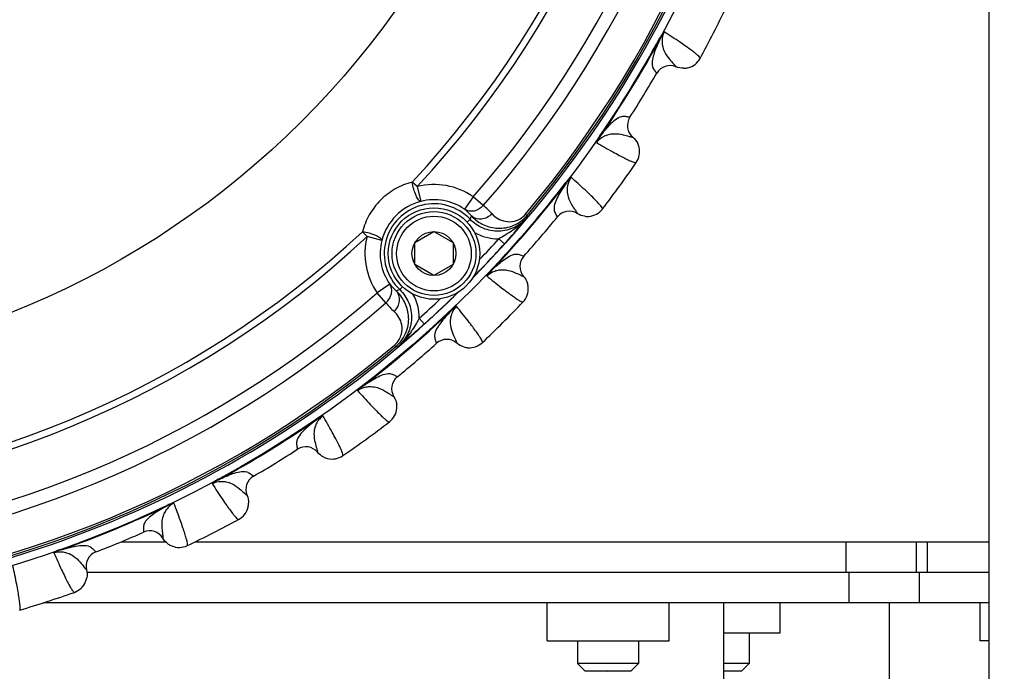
# Model space of a CAD drawing. Header units: millimetres. Extents: x 0 to 420, y 0 to 297.
# Tile 84 of 140: x 153 to 173, y 201 to 214. Entities that reach past the tile are written whole.
import ezdxf

# ---------------------------------------------------------------- set-up
doc = ezdxf.new("R2010")
doc.units = ezdxf.units.MM
doc.header["$LTSCALE"] = 23.1
doc.layers.get('0').update_dxf_attribs({"linetype": 'CONTINUOUS'})
for name, color, linetype in [('02___PRT_ALL_AXES', 7, 'CONTINUOUS'), ('DIM_PILOTEES', 7, 'CONTINUOUS'), ('INTFCLR_586', 7, 'CONTINUOUS')]:
    doc.layers.add(name, color=color, linetype=linetype)
doc.styles.get("Standard").update_dxf_attribs({"font": 'txt', "width": 0.7})
doc.dimstyles.new('DIMSTYLE_1', dxfattribs={"dimtxt": 2.5, "dimasz": 3.5, "dimexe": 2, "dimexo": 0, "dimtad": 1, "dimlfac": 3.333333, "dimdsep": 46, "dimtxsty": 'Standard', "dimblk": '_FILLED', "dimblk1": '_FILLED', "dimblk2": '_FILLED', "dimcen": 0.09, "dimazin": 2, "dimtp": 0.8, "dimtm": 0.8, "dimtfac": 1, "dimtofl": 0, "dimtmove": 0, "dimatfit": 3, "dimldrblk": '_FILLED', "dimfxl": 0, "dimtolj": 1, "dimarcsym": 0})
doc.dimstyles.new('DIMSTYLE_2', dxfattribs={"dimtxt": 2.5, "dimasz": 3.5, "dimexe": 2, "dimexo": 0, "dimtad": 1, "dimlfac": 3.333333, "dimdsep": 46, "dimtxsty": 'Standard', "dimblk": '_FILLED', "dimblk1": '_FILLED', "dimblk2": '_FILLED', "dimcen": 0.09, "dimazin": 2, "dimtp": 0.5, "dimtm": 0.5, "dimtfac": 1, "dimtofl": 0, "dimtmove": 0, "dimatfit": 3, "dimldrblk": '_FILLED', "dimfxl": 0, "dimtolj": 1, "dimarcsym": 0})

# ---------------------------------------------------------------- blocks, each defined once
blk = doc.blocks.new('_FILLED')
at = {"color": 0, "linetype": 'ByBlock'}
blk.add_solid([(0, 0), (-1, 0.1429), (-1, -0.1429)], dxfattribs=at)
blk = doc.blocks.new('*D4')
at = {"layer": 'DIM_PILOTEES', "color": 2, "linetype": 'Continuous'}
for p, q in [((173.031, 223.987), (199.425, 223.987)), ((197.425, 223.987), (197.425, 193.987)), ((197.425, 163.987), (197.425, 193.987)), ((170.136, 163.987), (199.425, 163.987))]:
    blk.add_line(p, q, dxfattribs=at)
at = {"layer": 'DIM_PILOTEES', "color": 2, "linetype": 'Continuous', "xscale": 3.5, "yscale": 3.5, "zscale": 3.5}
for p, rotation in [((197.425, 223.987), 90), ((197.425, 163.987), 270)]:
    blk.add_blockref('_FILLED', p, dxfattribs=dict(at, rotation=rotation))
at = {"layer": 'DIM_PILOTEES', "color": 2, "linetype": 'Continuous', "insert": (194.3, 194.47), "char_height": 2.5, "width": 17.41071, "attachment_point": 2, "rotation": 90, "line_spacing_factor": 0.9}
blk.add_mtext('{\\ftxt;\\W0.0001;\\H0.0001;\\~}{\\ftxt;\\W2.2857142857;\\H2.5; }{\\ftxt;\\W0.0001;\\H0.0001;\\~}{\\ftxt;\\W0.0001;\\H0.0001;\\~}{\\ftxt;\\W2.3571428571;\\H2.5; }{\\ftxt;\\W0.0001;\\H0.0001;\\~}', dxfattribs=at)
blk = doc.blocks.new('*D23')
at = {"layer": 'DIM_PILOTEES', "color": 2, "linetype": 'Continuous'}
for p, q in [((45.89, 195.072), (45.89, 284.202)), ((187.79, 195.072), (187.79, 284.202)), ((45.89, 282.202), (116.84, 282.202)), ((187.79, 282.202), (116.84, 282.202))]:
    blk.add_line(p, q, dxfattribs=at)
at = {"layer": 'DIM_PILOTEES', "color": 2, "linetype": 'Continuous', "xscale": 3.5, "yscale": 3.5, "zscale": 3.5, "rotation": 180}
blk.add_blockref('_FILLED', (45.89, 282.202), dxfattribs=at)
at = {"layer": 'DIM_PILOTEES', "color": 2, "linetype": 'Continuous', "xscale": 3.5, "yscale": 3.5, "zscale": 3.5}
blk.add_blockref('_FILLED', (187.79, 282.202), dxfattribs=at)
at = {"layer": 'DIM_PILOTEES', "color": 2, "linetype": 'Continuous', "insert": (115.829, 285.327), "char_height": 2.5, "width": 8.57143, "attachment_point": 2, "line_spacing_factor": 0.9}
blk.add_mtext('{\\ftxt;\\W0.0001;\\H0.0001;\\~}{\\ftxt;\\W2.2857142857;\\H2.5; }{\\ftxt;\\W0.0001;\\H0.0001;\\~}', dxfattribs=at)

msp = doc.modelspace()

# ---------------------------------------------------------------- linework, layer by layer
at = {"color": 7, "linetype": 'Continuous'}
for p, q in [((172.3404, 199.387), (172.3404, 246.487)), ((165.8694, 213.6533), (165.8596, 213.6586)), ((165.7988, 212.967), (165.7999, 212.9659)), ((165.7988, 212.9669), (165.7999, 212.9659)), ((166.1753, 213.0923), (166.176, 213.0912)), ((166.1754, 213.0922), (166.176, 213.0912)), ((165.2663, 212.0979), (165.2677, 212.0975)), ((165.2663, 212.0979), (165.2677, 212.0975)), ((164.6868, 211.7235), (164.6776, 211.7298)), ((165.3255, 211.7055), (165.3268, 211.7054)), ((165.3256, 211.7055), (165.3268, 211.7054)), ((161.081, 210.731), (160.9846, 210.8207)), ((164.0185, 210.8037), (164.0097, 210.8105)), ((161.081, 210.731), (161.1546, 210.4403)), ((162.1877, 210.5311), (162.0171, 210.2845)), ((162.383, 210.3598), (162.1877, 210.5311)), ((164.233, 210.2018), (164.2335, 210.2006)), ((164.233, 210.2017), (164.2335, 210.2006)), ((162.1254, 210.0881), (162.0667, 210.0324)), ((163.2162, 210.1919), (163.2468, 210.1661)), ((163.8415, 210.1369), (163.8424, 210.1357)), ((163.8415, 210.1369), (163.8424, 210.1357)), ((160.097, 209.7469), (160.0072, 209.8433)), ((161.0389, 209.63), (161.4139, 209.8465)), ((161.4139, 209.8465), (161.7889, 209.63)), ((160.3876, 209.6733), (160.097, 209.7469)), ((161.0389, 209.197), (161.0389, 209.63)), ((161.7889, 209.63), (161.7889, 209.197)), ((162.6901, 209.7047), (162.8015, 209.6043)), ((163.1796, 209.3619), (163.1809, 209.3612)), ((163.1796, 209.3618), (163.1809, 209.3612)), ((161.4139, 208.9805), (161.0389, 209.197)), ((161.7889, 209.197), (161.4139, 208.9805)), ((162.5486, 209.0827), (162.5405, 209.0903)), ((163.1767, 208.965), (163.1779, 208.9647)), ((163.1768, 208.965), (163.1779, 208.9647)), ((160.5434, 208.8108), (160.2969, 208.6402)), ((160.7399, 208.7025), (160.7951, 208.7607)), ((160.4682, 208.4449), (160.2969, 208.6402)), ((161.7447, 208.2788), (161.7371, 208.2869)), ((161.2236, 208.0264), (161.1233, 208.1378)), ((160.6361, 207.6117), (160.6619, 207.5811)), ((161.4656, 207.6478), (161.4662, 207.6465)), ((161.4656, 207.6478), (161.4662, 207.6465)), ((161.8624, 207.6507), (161.8627, 207.6495)), ((161.8624, 207.6506), (161.8627, 207.6495)), ((160.6905, 206.9859), (160.6918, 206.985)), ((160.6905, 206.9859), (160.6918, 206.985)), ((160.0237, 206.8089), (160.0169, 206.8177)), ((160.6256, 206.5944), (160.6268, 206.5939)), ((160.6257, 206.5944), (160.6268, 206.5939)), ((159.1039, 206.1407), (159.0976, 206.1498)), ((158.7295, 205.5611), (158.7299, 205.5597)), ((158.7295, 205.5611), (158.7299, 205.5597)), ((159.1219, 205.5019), (159.122, 205.5006)), ((159.1219, 205.5018), (159.122, 205.5006)), ((157.1741, 204.9581), (157.1688, 204.9678)), ((157.8604, 205.0286), (157.8615, 205.0275)), ((157.8605, 205.0286), (157.8615, 205.0275)), ((157.7351, 204.6521), (157.7362, 204.6514)), ((157.7352, 204.652), (157.7362, 204.6514)), ((156.1612, 204.4419), (156.1564, 204.452)), ((155.7007, 203.9281), (155.7009, 203.9266)), ((155.7007, 203.9281), (155.7009, 203.9266)), ((156.079, 203.8082), (156.0789, 203.807)), ((156.079, 203.8081), (156.0789, 203.807)), ((155.258, 203.737), (156.1339, 203.737)), ((156.7156, 203.737), (172.3404, 203.737)), ((169.5238, 203.137), (169.5238, 203.737)), ((170.9083, 203.137), (170.9083, 203.737)), ((171.1218, 203.137), (171.1218, 203.737)), ((154.0701, 203.5758), (154.0664, 203.5863)), ((154.759, 203.5381), (154.7599, 203.5369)), ((154.759, 203.5381), (154.7599, 203.5369)), ((154.5763, 203.1858), (154.5773, 203.1849)), ((154.5764, 203.1857), (154.5773, 203.1849)), ((169.5774, 203.137), (169.5774, 202.537)), ((170.9608, 203.137), (170.9608, 202.537)), ((172.3404, 202.537), (153.7312, 202.537)), ((167.6163, 201.937), (167.6163, 201.337)), ((164.2404, 201.787), (164.2404, 201.337)), ((165.4404, 201.787), (165.4404, 201.337)), ((165.4404, 201.337), (164.2404, 201.337)), ((164.3904, 201.187), (164.2404, 201.337)), ((165.2904, 201.187), (165.4404, 201.337)), ((167.6163, 201.337), (167.1093, 201.337)), ((167.4663, 201.187), (167.6163, 201.337)), ((165.2904, 201.187), (164.3904, 201.187)), ((167.4663, 201.187), (167.1093, 201.187))]:
    msp.add_line(p, q, dxfattribs=at)
at = {"color": 3, "linetype": 'Continuous'}
for p, q in [((154.5855, 203.137), (172.3404, 203.137)), ((168.2163, 202.537), (168.2163, 201.937)), ((168.2163, 201.937), (167.1093, 201.937))]:
    msp.add_line(p, q, dxfattribs=at)
at = {"color": 7, "linetype": 'Continuous'}
for centre, radius in [((146.8404, 223.987), 21.6412), ((146.8404, 223.987), 16.9279), ((161.4139, 209.4135), 0.9), ((161.4139, 209.4135), 0.825), ((161.4139, 209.4135), 0.735), ((161.4139, 209.4135), 0.433)]:
    msp.add_circle(centre, radius, dxfattribs=at)
for centre, radius, start, end in [((146.8404, 223.987), 21.4888, 315.58316, 359.42817), ((146.8404, 223.987), 19.3238, 317.0507, 357.95139), ((146.8404, 223.987), 19.4555, 317.0507, 357.95139), ((146.8404, 223.987), 20.4108, 318.7569, 356.24518), ((146.8404, 223.987), 20.6706, 318.7569, 356.24518), ((146.8404, 223.987), 21.4119, 319.88886, 355.11322), ((146.8404, 223.987), 21.452, 319.88886, 355.11322), ((146.8404, 223.987), 22.53, 331.56213, 334.43786), ((146.8404, 223.987), 21.6426, 325.50424, 331.4958), ((146.8404, 223.987), 21.6537, 325.50424, 331.4958), ((166.0591, 212.8151), 0.2999, 67.04846, 149.81537), ((166.3221, 213.4366), 0.375, 283.67798, 331.56321), ((146.8404, 223.987), 21.93, 327.16941, 329.83059), ((166.3219, 213.4378), 0.3761, 271.53457, 283.65669), ((165.5198, 211.9349), 0.2999, 147.18461, 229.95163), ((165.0843, 211.4181), 0.3761, 13.6698, 25.69195), ((165.0853, 211.4185), 0.375, 325.436, 13.64906), ((146.8404, 223.987), 22.53, 322.56213, 325.43786), ((146.8404, 223.987), 21.6426, 316.50423, 322.49578), ((146.8404, 223.987), 21.6537, 316.50422, 322.49579), ((161.4144, 209.4135), 1.359, 55.32038, 104.20229), ((161.432, 209.3959), 1.0806, 104.87656, 165.12552), ((161.4144, 209.4135), 0.9801, 43.49528, 226.5068), ((161.4144, 209.4135), 1.0592, 55.32038, 104.20229), ((161.3491, 209.4634), 1.0585, 40.86814, 50.8718), ((161.5542, 209.3032), 1.3429, 41.76615, 51.8867), ((164.0748, 209.9462), 0.2999, 58.04846, 140.81545), ((164.4318, 210.5189), 0.375, 274.68899, 322.56316), ((159.7107, 210.9857), 2.5761, 339.60849, 341.21214), ((150.5411, 220.4573), 16.3756, 320.07355, 320.85775), ((146.8404, 223.987), 21.93, 318.16941, 320.83059), ((156.9402, 210.8491), 6.3435, 353.40295, 353.81895), ((164.4318, 210.5201), 0.3761, 262.53661, 274.66757), ((146.8404, 223.987), 19.3238, 272.0507, 312.95139), ((162.6691, 210.6036), 0.8991, 239.37586, 271.33904), ((153.7002, 217.7982), 12.2463, 318.00406, 320.12832), ((146.8404, 223.987), 19.4555, 272.0507, 312.95139), ((161.4144, 209.4135), 1.359, 165.79979, 214.6817), ((161.4144, 209.4135), 1.0592, 165.79979, 214.6817), ((146.8404, 223.987), 21.3353, 316.45881, 317.97776), ((146.8404, 223.987), 21.4852, 315.57919, 317.97808), ((163.4044, 209.1612), 0.2999, 138.1846, 220.95164), ((163.3542, 208.2944), 1.1271, 135.62369, 143.06414), ((161.3645, 209.4788), 1.0585, 219.13028, 229.13394), ((159.8422, 211.1171), 2.5761, 288.78994, 290.39359), ((162.8945, 208.7191), 0.375, 316.43596, 4.64853), ((162.8935, 208.7189), 0.3761, 4.66927, 16.69159), ((146.8404, 223.987), 21.4888, 270.57199, 314.41722), ((146.8404, 223.987), 20.4108, 273.7569, 311.24518), ((160.2243, 208.1588), 0.8992, 358.66328, 30.57095), ((146.8404, 223.987), 21.3353, 312.02432, 313.54317), ((146.8404, 223.987), 21.4852, 312.02426, 314.4094), ((146.8404, 223.987), 22.53, 313.56213, 316.43786), ((146.8404, 223.987), 20.6706, 273.7569, 311.24518), ((146.8404, 223.987), 21.6426, 307.50424, 313.49578), ((146.8404, 223.987), 21.6537, 307.50424, 313.49579), ((161.5247, 209.2738), 1.3429, 218.11538, 228.23593), ((152.6919, 217.5166), 12.7614, 309.91665, 311.9556), ((149.7551, 221.0316), 17.3418, 309.16618, 309.90668), ((161.6662, 207.423), 0.2999, 49.04848, 131.81542), ((146.8404, 223.987), 21.4119, 274.88886, 310.11322), ((146.8404, 223.987), 21.452, 274.88886, 310.11322), ((159.9787, 213.8878), 6.3436, 276.18313, 276.59913), ((146.8404, 223.987), 21.93, 309.16941, 311.83059), ((162.1086, 207.9339), 0.3761, 253.18814, 265.21069), ((162.1083, 207.9329), 0.375, 265.23161, 313.56326), ((160.8812, 206.7526), 0.2999, 129.18461, 211.95162), ((160.3085, 206.3956), 0.375, 307.436, 355.64906), ((160.3074, 206.3956), 0.3761, 355.6698, 7.69195), ((146.8404, 223.987), 21.6426, 298.50423, 304.49579), ((146.8404, 223.987), 21.6537, 298.50423, 304.4958), ((146.8404, 223.987), 22.53, 304.56213, 307.43786), ((146.8404, 223.987), 21.93, 300.16941, 302.83059), ((158.8925, 205.3076), 0.2999, 40.04846, 122.81538), ((159.4093, 205.7431), 0.3761, 243.9292, 255.85977), ((159.4089, 205.7421), 0.375, 255.88021, 304.56327), ((158.0123, 204.7683), 0.2999, 120.1846, 202.95163), ((146.8404, 223.987), 21.6426, 289.5042, 295.4958), ((146.8404, 223.987), 21.6537, 289.5042, 295.4958), ((157.3908, 204.5053), 0.375, 298.436, 346.64906), ((157.3897, 204.5055), 0.3761, 346.6698, 358.69195), ((146.8404, 223.987), 22.53, 295.56213, 298.43786), ((146.8404, 223.987), 21.93, 291.16941, 293.83059), ((155.822, 203.6523), 0.2999, 31.04847, 113.81536), ((156.4006, 204.0015), 0.3761, 235.21947, 247.16366), ((156.4001, 204.0006), 0.375, 247.18416, 295.56325), ((154.8683, 203.2572), 0.2999, 111.18462, 193.95162), ((154.2122, 203.0951), 0.3761, 337.6698, 349.69195), ((154.2133, 203.0948), 0.375, 289.436, 337.64906), ((146.8404, 223.987), 22.53, 286.56213, 289.43786)]:
    msp.add_arc(centre, radius, start, end, dxfattribs=at)
for points, knots in [([(165.9454, 213.7782), (165.9419, 213.7766), (165.9349, 213.7704), (165.9203, 213.7547), (165.9017, 213.7292), (165.8801, 213.6953), (165.8663, 213.671), (165.8596, 213.6586)], [0, 0, 0, 0, 0.0792341, 0.1846885, 0.4362345, 0.7136636, 1, 1, 1, 1]), ([(165.9454, 213.7783), (165.9323, 213.7576), (165.9043, 213.7176), (165.8806, 213.6749), (165.8694, 213.6533)], [0, 0, 0, 0, 0.5010691, 1, 1, 1, 1]), ([(165.9454, 213.7782), (165.9167, 213.7239), (165.8944, 213.6303), (165.9061, 213.4956), (165.9488, 213.3682), (166.0321, 213.2504), (166.1181, 213.1614), (166.1617, 213.1128), (166.1754, 213.0922)], [0, 0, 0, 0, 0.2372789, 0.3547712, 0.5205215, 0.7493718, 0.9045378, 1, 1, 1, 1]), ([(166.6518, 213.2581), (166.6518, 213.2662), (166.6354, 213.287), (166.6024, 213.3198), (166.5456, 213.3664), (166.4681, 213.4249), (166.3683, 213.4961), (166.1927, 213.6167), (166.0487, 213.7113), (165.9454, 213.7782)], [0, 0, 0, 0, 0.0276676, 0.0818253, 0.1640493, 0.2746457, 0.4136462, 0.5809734, 1, 1, 1, 1]), ([(165.8694, 213.6533), (165.8242, 213.5607), (165.7626, 213.4233), (165.7071, 213.2376), (165.6982, 213.1122), (165.7478, 213.0247), (165.7816, 212.9848), (165.7988, 212.9669)], [0, 0, 0, 0, 0.416339, 0.6037567, 0.7883415, 0.8999715, 1, 1, 1, 1]), ([(164.6868, 211.7235), (164.7487, 211.8058), (164.8432, 211.923), (164.9835, 212.0567), (165.0912, 212.1216), (165.1917, 212.1171), (165.2426, 212.1051), (165.2663, 212.0979)], [0, 0, 0, 0, 0.4163308, 0.603751, 0.7883381, 0.8999697, 1, 1, 1, 1]), ([(164.6099, 211.599), (164.6453, 211.6492), (164.7186, 211.7115), (164.8439, 211.7624), (164.9768, 211.7821), (165.1196, 211.7614), (165.238, 211.7251), (165.3011, 211.7084), (165.3256, 211.7055)], [0, 0, 0, 0, 0.2372877, 0.3547814, 0.5205295, 0.7493753, 0.9045387, 1, 1, 1, 1]), ([(164.6776, 211.7298), (164.6696, 211.7181), (164.6542, 211.6948), (164.6338, 211.6602), (164.6195, 211.6321), (164.6122, 211.6119), (164.6097, 211.6029), (164.61, 211.599)], [0, 0, 0, 0, 0.2863272, 0.5637519, 0.8152816, 0.9206652, 1, 1, 1, 1]), ([(164.6867, 211.7235), (164.6798, 211.7137), (164.6522, 211.6734), (164.6268, 211.6316), (164.61, 211.599)], [0, 0, 0, 0, 0.2462288, 1, 1, 1, 1]), ([(164.61, 211.599), (164.7165, 211.5373), (164.8662, 211.452), (165.0533, 211.3503), (165.1621, 211.2937), (165.2494, 211.2512), (165.3167, 211.2217), (165.3609, 211.2072), (165.3869, 211.202), (165.3941, 211.2057)], [0, 0, 0, 0, 0.4190169, 0.5863446, 0.7253449, 0.8359431, 0.9181717, 0.9723313, 1, 1, 1, 1]), ([(160.9846, 210.8207), (160.869, 210.7907), (160.6427, 210.6991), (160.3511, 210.4768), (160.1289, 210.1852), (160.0372, 209.9589), (160.0072, 209.8433)], [0, 0, 0, 0, 0.2478332, 0.4999846, 0.7521444, 1, 1, 1, 1]), ([(161.1546, 210.4403), (161.1476, 210.4395), (161.1298, 210.4473), (161.0955, 210.4855), (161.054, 210.5661), (161.0125, 210.6844), (160.9919, 210.7743), (160.9846, 210.8207)], [0, 0, 0, 0, 0.0489858, 0.1240189, 0.3586935, 0.6721743, 1, 1, 1, 1]), ([(164.0185, 210.8037), (163.9594, 210.7194), (163.8772, 210.5933), (163.7933, 210.4185), (163.7649, 210.2961), (163.8002, 210.2019), (163.8273, 210.1572), (163.8415, 210.1369)], [0, 0, 0, 0, 0.4163355, 0.6037543, 0.7883399, 0.8999701, 1, 1, 1, 1]), ([(164.1132, 210.9152), (164.1095, 210.9142), (164.1016, 210.9092), (164.0847, 210.8959), (164.0624, 210.8737), (164.0357, 210.8435), (164.0183, 210.8217), (164.0097, 210.8105)], [0, 0, 0, 0, 0.0792246, 0.1847026, 0.4362309, 0.7136673, 1, 1, 1, 1]), ([(164.1132, 210.9153), (164.0971, 210.8969), (164.0631, 210.8618), (164.0331, 210.8233), (164.0185, 210.8038)], [0, 0, 0, 0, 0.501045, 1, 1, 1, 1]), ([(164.1132, 210.9152), (164.0764, 210.8661), (164.0397, 210.7771), (164.0301, 210.6422), (164.0524, 210.5097), (164.1162, 210.3804), (164.1873, 210.279), (164.2227, 210.2242), (164.233, 210.2017)], [0, 0, 0, 0, 0.2372794, 0.3547691, 0.5205158, 0.7493635, 0.904531, 1, 1, 1, 1]), ([(164.7295, 210.291), (164.7308, 210.299), (164.7179, 210.3221), (164.6904, 210.3597), (164.6415, 210.4146), (164.5742, 210.4845), (164.4867, 210.5705), (164.3322, 210.717), (164.2047, 210.8329), (164.1132, 210.9152)], [0, 0, 0, 0, 0.0276676, 0.0818253, 0.1640493, 0.2746457, 0.4136462, 0.5809734, 1, 1, 1, 1]), ([(162.383, 210.3598), (162.3378, 210.3068), (162.2426, 210.2465), (162.1058, 210.2429), (162.0434, 210.267), (162.0171, 210.2845)], [0, 0, 0, 0, 0.51887, 0.7645351, 1, 1, 1, 1]), ([(162.5558, 210.1977), (162.5286, 210.1686), (162.4646, 210.12), (162.3522, 210.0854), (162.2393, 210.0947), (162.1748, 210.132), (162.1496, 210.156)], [0, 0, 0, 0, 0.2654064, 0.5233125, 0.7675494, 1, 1, 1, 1]), ([(162.5558, 210.1977), (162.5888, 210.1607), (162.6686, 210.0946), (162.8236, 210.0353), (162.9814, 210.0404), (163.1188, 210.0984), (163.1858, 210.1558), (163.2162, 210.1919)], [0, 0, 0, 0, 0.199158, 0.4080552, 0.6537665, 0.8106058, 1, 1, 1, 1]), ([(163.2417, 210.1203), (163.1744, 210.0407), (163.0041, 209.9083), (162.6914, 209.8324), (162.3748, 209.8901), (162.1971, 210.0124), (162.1254, 210.0881)], [0, 0, 0, 0, 0.2499995, 0.5000001, 0.7499781, 1, 1, 1, 1]), ([(162.1496, 210.156), (162.2108, 210.0908), (162.3596, 209.9775), (162.5894, 209.9094), (162.7898, 209.9114), (162.9525, 209.9499), (163.1129, 210.0327), (163.2057, 210.1172), (163.2468, 210.1661)], [0, 0, 0, 0, 0.2169769, 0.4435815, 0.5667212, 0.699886, 0.8451056, 1, 1, 1, 1]), ([(160.3876, 209.6733), (160.3884, 209.6803), (160.3806, 209.6981), (160.3424, 209.7324), (160.2619, 209.7739), (160.1435, 209.8154), (160.0536, 209.836), (160.0072, 209.8433)], [0, 0, 0, 0, 0.0489839, 0.124017, 0.3586922, 0.6721737, 1, 1, 1, 1]), ([(163.049, 209.9334), (163.0216, 209.9116), (162.9071, 209.8274), (162.7834, 209.7569), (162.6901, 209.7047)], [0, 0, 0, 0, 0.2468901, 1, 1, 1, 1]), ([(162.5486, 209.0827), (162.6227, 209.1543), (162.7343, 209.2552), (162.8938, 209.3654), (163.0104, 209.4126), (163.1089, 209.3925), (163.1573, 209.3727), (163.1796, 209.3619)], [0, 0, 0, 0, 0.4163331, 0.6037529, 0.7883393, 0.8999702, 1, 1, 1, 1]), ([(162.4533, 208.9717), (162.4961, 209.0158), (162.5782, 209.0659), (162.7099, 209.0965), (162.8443, 209.0952), (162.982, 209.0524), (163.0933, 208.9981), (163.153, 208.9716), (163.1768, 208.965)], [0, 0, 0, 0, 0.2372861, 0.3547792, 0.5205277, 0.7493752, 0.9045392, 1, 1, 1, 1]), ([(162.5405, 209.0903), (162.5308, 209.0801), (162.512, 209.0595), (162.4864, 209.0284), (162.4678, 209.0029), (162.4576, 208.9842), (162.4536, 208.9756), (162.4533, 208.9717)], [0, 0, 0, 0, 0.2863408, 0.5637794, 0.8153232, 0.9207395, 1, 1, 1, 1]), ([(162.4533, 208.9717), (162.5489, 208.8942), (162.6833, 208.7865), (162.8523, 208.6567), (162.9508, 208.5838), (163.0304, 208.5282), (163.0923, 208.4886), (163.1337, 208.4673), (163.1586, 208.4581), (163.1663, 208.4606)], [0, 0, 0, 0, 0.4190314, 0.586358, 0.7253568, 0.8359519, 0.9181748, 0.9723325, 1, 1, 1, 1]), ([(160.4682, 208.4449), (160.5212, 208.4901), (160.5815, 208.5853), (160.5851, 208.7221), (160.5609, 208.7845), (160.5434, 208.8108)], [0, 0, 0, 0, 0.51887, 0.7645351, 1, 1, 1, 1]), ([(160.6303, 208.2721), (160.6594, 208.2993), (160.708, 208.3633), (160.7426, 208.4757), (160.7332, 208.5886), (160.696, 208.6531), (160.672, 208.6783)], [0, 0, 0, 0, 0.2654064, 0.5233125, 0.7675494, 1, 1, 1, 1]), ([(160.6619, 207.5811), (160.7108, 207.6223), (160.7953, 207.7151), (160.8781, 207.8755), (160.9166, 208.0382), (160.9185, 208.2386), (160.8504, 208.4683), (160.7372, 208.6171), (160.672, 208.6783)], [0, 0, 0, 0, 0.1549354, 0.3001981, 0.4333702, 0.5564913, 0.7830362, 1, 1, 1, 1]), ([(160.7399, 208.7025), (160.8155, 208.6308), (160.9379, 208.4531), (160.9956, 208.1366), (160.9197, 207.8239), (160.7873, 207.6535), (160.7077, 207.5862)], [0, 0, 0, 0, 0.2499967, 0.4999859, 0.7499764, 1, 1, 1, 1]), ([(160.6361, 207.6117), (160.6722, 207.6422), (160.7297, 207.7092), (160.7876, 207.8467), (160.7927, 208.0044), (160.7334, 208.1594), (160.6673, 208.2391), (160.6303, 208.2721)], [0, 0, 0, 0, 0.1895324, 0.3464147, 0.5920578, 0.8008831, 1, 1, 1, 1]), ([(161.7447, 208.2788), (161.6732, 208.2047), (161.5722, 208.0931), (161.462, 207.9336), (161.4148, 207.8171), (161.4349, 207.7185), (161.4547, 207.6701), (161.4656, 207.6478)], [0, 0, 0, 0, 0.4163268, 0.6037501, 0.7883383, 0.8999699, 1, 1, 1, 1]), ([(161.8557, 208.3741), (161.8116, 208.3313), (161.7615, 208.2492), (161.7309, 208.1175), (161.7322, 207.9831), (161.775, 207.8454), (161.8293, 207.7341), (161.8558, 207.6744), (161.8624, 207.6506)], [0, 0, 0, 0, 0.2372775, 0.3547647, 0.5205139, 0.7493622, 0.9045311, 1, 1, 1, 1]), ([(161.8557, 208.3741), (161.8467, 208.373), (161.8276, 208.361), (161.799, 208.3413), (161.7679, 208.3153), (161.7473, 208.2966), (161.7371, 208.2869)], [0, 0, 0, 0, 0.1841452, 0.4358469, 0.713474, 1, 1, 1, 1]), ([(161.8557, 208.3741), (161.8369, 208.3586), (161.7979, 208.3292), (161.7621, 208.2959), (161.7447, 208.2788)], [0, 0, 0, 0, 0.501047, 1, 1, 1, 1]), ([(162.3668, 207.6611), (162.3693, 207.6689), (162.3601, 207.6937), (162.3388, 207.7351), (162.2992, 207.7969), (162.2436, 207.8766), (162.1707, 207.9751), (162.0409, 208.1441), (161.9332, 208.2785), (161.8557, 208.3741)], [0, 0, 0, 0, 0.0276645, 0.0818169, 0.1640343, 0.2746208, 0.4136164, 0.5809547, 1, 1, 1, 1]), ([(161.1233, 208.1378), (161.1057, 208.1064), (161.0361, 207.9828), (160.9604, 207.8619), (160.8946, 207.7789)], [0, 0, 0, 0, 0.2537562, 1, 1, 1, 1]), ([(160.0237, 206.8089), (160.108, 206.868), (160.2341, 206.9502), (160.4089, 207.0341), (160.5313, 207.0625), (160.6255, 207.0272), (160.6702, 207.0001), (160.6905, 206.9859)], [0, 0, 0, 0, 0.4163302, 0.6037506, 0.7883379, 0.8999695, 1, 1, 1, 1]), ([(159.9121, 206.7142), (159.9613, 206.7511), (160.0503, 206.7877), (160.1852, 206.7973), (160.3177, 206.775), (160.447, 206.7112), (160.5484, 206.6401), (160.6032, 206.6047), (160.6257, 206.5944)], [0, 0, 0, 0, 0.2372877, 0.3547813, 0.5205295, 0.7493754, 0.9045388, 1, 1, 1, 1]), ([(160.0169, 206.8177), (160.0057, 206.8091), (159.9839, 206.7917), (159.9537, 206.765), (159.9314, 206.7427), (159.9183, 206.7258), (159.9131, 206.718), (159.9122, 206.7142)], [0, 0, 0, 0, 0.2863278, 0.5637526, 0.815286, 0.9206566, 1, 1, 1, 1]), ([(160.0236, 206.8089), (160.0041, 206.7943), (159.9751, 206.7717), (159.9392, 206.7388), (159.9207, 206.7228), (159.9122, 206.7142)], [0, 0, 0, 0, 0.4989189, 0.7520739, 1, 1, 1, 1]), ([(159.9122, 206.7142), (159.9945, 206.6227), (160.1104, 206.4952), (160.2569, 206.3407), (160.3429, 206.2532), (160.4128, 206.1859), (160.4677, 206.137), (160.5053, 206.1095), (160.5284, 206.0966), (160.5364, 206.0979)], [0, 0, 0, 0, 0.4190169, 0.5863446, 0.7253449, 0.8359431, 0.9181717, 0.9723313, 1, 1, 1, 1]), ([(159.1039, 206.1407), (159.0217, 206.0787), (158.9045, 205.9842), (158.7707, 205.8439), (158.7058, 205.7362), (158.7103, 205.6357), (158.7223, 205.5848), (158.7295, 205.5611)], [0, 0, 0, 0, 0.4163377, 0.6037558, 0.788341, 0.8999712, 1, 1, 1, 1]), ([(159.2284, 206.2174), (159.1782, 206.182), (159.1159, 206.1088), (159.065, 205.9835), (159.0453, 205.8506), (159.066, 205.7078), (159.1023, 205.5894), (159.119, 205.5263), (159.1219, 205.5018)], [0, 0, 0, 0, 0.2372784, 0.3547708, 0.5205214, 0.749372, 0.904538, 1, 1, 1, 1]), ([(159.2284, 206.2174), (159.2245, 206.2176), (159.2155, 206.2153), (159.1953, 206.2079), (159.1672, 206.1936), (159.1326, 206.1732), (159.1093, 206.1578), (159.0976, 206.1498)], [0, 0, 0, 0, 0.0792093, 0.1846907, 0.4362268, 0.7136657, 1, 1, 1, 1]), ([(159.2285, 206.2174), (159.2074, 206.205), (159.1643, 206.1821), (159.1238, 206.1548), (159.104, 206.1407)], [0, 0, 0, 0, 0.5010495, 1, 1, 1, 1]), ([(159.6217, 205.4333), (159.6254, 205.4405), (159.6202, 205.4665), (159.6057, 205.5107), (159.5762, 205.578), (159.5337, 205.6653), (159.4771, 205.7741), (159.3754, 205.9612), (159.2901, 206.1109), (159.2284, 206.2174)], [0, 0, 0, 0, 0.0276676, 0.0818253, 0.1640493, 0.2746457, 0.4136462, 0.5809734, 1, 1, 1, 1]), ([(157.1688, 204.9678), (157.1564, 204.9611), (157.1321, 204.9473), (157.0982, 204.9257), (157.0727, 204.9071), (157.0571, 204.8925), (157.0507, 204.8856), (157.0492, 204.882)], [0, 0, 0, 0, 0.2863299, 0.5637576, 0.8152828, 0.9206937, 1, 1, 1, 1]), ([(157.1741, 204.9581), (157.2667, 205.0032), (157.4041, 205.0648), (157.5898, 205.1203), (157.7152, 205.1292), (157.8027, 205.0796), (157.8426, 205.0458), (157.8605, 205.0286)], [0, 0, 0, 0, 0.4163316, 0.6037516, 0.7883385, 0.8999698, 1, 1, 1, 1]), ([(157.0491, 204.882), (157.1035, 204.9107), (157.1971, 204.933), (157.3318, 204.9214), (157.4592, 204.8786), (157.577, 204.7953), (157.666, 204.7093), (157.7146, 204.6657), (157.7352, 204.652)], [0, 0, 0, 0, 0.237286, 0.3547785, 0.5205265, 0.7493733, 0.9045377, 1, 1, 1, 1]), ([(157.1741, 204.958), (157.1634, 204.9525), (157.1206, 204.9292), (157.0794, 204.9029), (157.0492, 204.882)], [0, 0, 0, 0, 0.246235, 1, 1, 1, 1]), ([(157.0492, 204.882), (157.1161, 204.7787), (157.2107, 204.6347), (157.3313, 204.4591), (157.4025, 204.3593), (157.461, 204.2818), (157.5076, 204.225), (157.5404, 204.192), (157.5612, 204.1756), (157.5693, 204.1756)], [0, 0, 0, 0, 0.4190236, 0.5863511, 0.7253523, 0.8359487, 0.9181735, 0.9723321, 1, 1, 1, 1]), ([(156.1612, 204.4419), (156.0702, 204.3936), (155.9397, 204.3186), (155.7856, 204.201), (155.7047, 204.1047), (155.6934, 204.0048), (155.6972, 203.9526), (155.7007, 203.9281)], [0, 0, 0, 0, 0.416339, 0.6037567, 0.7883415, 0.8999715, 1, 1, 1, 1]), ([(156.2962, 204.4983), (156.241, 204.4712), (156.168, 204.4086), (156.0981, 204.2928), (156.0578, 204.1646), (156.056, 204.0203), (156.0733, 203.8977), (156.08, 203.8328), (156.079, 203.8081)], [0, 0, 0, 0, 0.2372784, 0.3547709, 0.5205213, 0.7493717, 0.9045378, 1, 1, 1, 1]), ([(156.2962, 204.4983), (156.2923, 204.4991), (156.283, 204.4981), (156.262, 204.494), (156.232, 204.4844), (156.1945, 204.4696), (156.1692, 204.4581), (156.1564, 204.452)], [0, 0, 0, 0, 0.0792333, 0.1846899, 0.4362349, 0.713664, 1, 1, 1, 1]), ([(156.2962, 204.4983), (156.2734, 204.4893), (156.2273, 204.4734), (156.183, 204.4528), (156.1612, 204.4419)], [0, 0, 0, 0, 0.5010689, 1, 1, 1, 1]), ([(156.5619, 203.6623), (156.5667, 203.6688), (156.5656, 203.6953), (156.5582, 203.7413), (156.5396, 203.8123), (156.5113, 203.9052), (156.4724, 204.0215), (156.4012, 204.2223), (156.3403, 204.3834), (156.2962, 204.4983)], [0, 0, 0, 0, 0.0276676, 0.0818253, 0.1640493, 0.2746457, 0.4136462, 0.5809734, 1, 1, 1, 1]), ([(154.0701, 203.5758), (154.1686, 203.6059), (154.3139, 203.6452), (154.506, 203.671), (154.6313, 203.6601), (154.71, 203.5975), (154.7441, 203.5578), (154.759, 203.5381)], [0, 0, 0, 0, 0.4163387, 0.6037573, 0.7883415, 0.8999716, 1, 1, 1, 1]), ([(154.0664, 203.5863), (154.053, 203.5815), (154.0269, 203.5718), (153.99, 203.5557), (153.962, 203.5414), (153.9442, 203.5294), (153.9369, 203.5235), (153.9348, 203.5202)], [0, 0, 0, 0, 0.2863393, 0.5637443, 0.8152741, 0.9207089, 1, 1, 1, 1]), ([(154.0701, 203.5758), (154.047, 203.568), (154.0126, 203.5552), (153.9734, 203.5381), (153.9514, 203.5274), (153.9401, 203.523), (153.9348, 203.5202)], [0, 0, 0, 0, 0.4988968, 0.7520609, 0.8769561, 1, 1, 1, 1]), ([(153.9348, 203.5202), (153.9929, 203.5401), (154.0889, 203.5474), (154.2201, 203.5149), (154.3393, 203.4527), (154.4426, 203.352), (154.5171, 203.2531), (154.5582, 203.2025), (154.5764, 203.1857)], [0, 0, 0, 0, 0.2372951, 0.3547868, 0.520534, 0.7493789, 0.904541, 1, 1, 1, 1]), ([(153.9348, 203.5202), (153.9848, 203.4077), (154.0557, 203.2507), (154.1473, 203.0584), (154.202, 202.9487), (154.2477, 202.863), (154.2848, 202.7996), (154.312, 202.7619), (154.33, 202.7424), (154.3381, 202.7411)], [0, 0, 0, 0, 0.4190169, 0.5863446, 0.7253449, 0.8359431, 0.9181717, 0.9723313, 1, 1, 1, 1]), ([(153.2627, 202.3917), (153.2685, 202.3975), (153.2716, 202.4238), (153.2714, 202.4703), (153.2642, 202.5434), (153.2508, 202.6396), (153.2305, 202.7605), (153.1916, 202.97), (153.1567, 203.1387), (153.131, 203.259)], [0, 0, 0, 0, 0.0276676, 0.0818253, 0.1640493, 0.2746457, 0.4136462, 0.5809734, 1, 1, 1, 1])]:
    msp.add_open_spline(points, degree=3, knots=knots, dxfattribs=at)
for points in [[(166.332, 213.0618), (166.2791, 213.0604), (166.2248, 213.0706), (166.176, 213.0912)], [(165.3268, 211.7054), (165.3669, 211.6716), (165.4005, 211.6284), (165.4232, 211.5811)], [(164.383, 210.1471), (164.3305, 210.154), (164.2784, 210.1727), (164.2335, 210.2006)], [(163.2417, 210.1203), (163.1844, 210.0515), (163.1191, 209.989), (163.049, 209.9334)], [(163.1779, 208.9647), (163.2123, 208.9251), (163.2387, 208.8771), (163.2537, 208.8269)], [(160.8946, 207.7789), (160.839, 207.7088), (160.7765, 207.6435), (160.7077, 207.5862)], [(161.9998, 207.5739), (161.9498, 207.589), (161.9021, 207.6153), (161.8627, 207.6495)], [(160.6268, 206.5939), (160.6545, 206.5494), (160.6731, 206.4979), (160.6801, 206.4459)], [(159.244, 205.4053), (159.1977, 205.428), (159.1553, 205.4611), (159.122, 205.5006)], [(157.7362, 204.6514), (157.7566, 204.6031), (157.7669, 204.5493), (157.7657, 204.4969)], [(156.1861, 203.6926), (156.1432, 203.7224), (156.1059, 203.7622), (156.0789, 203.807)], [(154.5773, 203.1849), (154.5899, 203.1341), (154.5916, 203.0793), (154.5822, 203.0278)]]:
    msp.add_open_spline(points, degree=3, dxfattribs=at)
at = {"layer": '02___PRT_ALL_AXES', "color": 7, "linetype": 'Continuous'}
for p, q in [((163.6404, 201.787), (163.6404, 202.537)), ((166.0404, 201.787), (166.0404, 202.537)), ((167.1093, 202.537), (167.1093, 200.137)), ((170.3716, 202.537), (170.3716, 200.137)), ((172.1544, 202.537), (172.1544, 201.787)), ((163.6404, 201.787), (166.0404, 201.787)), ((172.3404, 201.787), (172.1544, 201.787))]:
    msp.add_line(p, q, dxfattribs=at)
at = {"layer": 'INTFCLR_586', "color": 7, "linetype": 'Continuous'}
msp.add_arc((164.297, 199.4996), 1.7706, 72.14842, 72.36073, dxfattribs=at)

# ---------------------------------------------------------------- dimensions: what is measured, and where the dimension line sits
at = {"layer": 'DIM_PILOTEES', "color": 2, "linetype": 'Continuous'}
dim = msp.add_linear_dim(base=(187.7904, 282.2023), p1=(45.8904, 195.0723), p2=(187.7904, 195.0723), text='{\\ftxt;\\W0.0001;\\H0.0001;\\~}{\\ftxt;\\W2.2857142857;\\H2.5; }{\\ftxt;\\W0.0001;\\H0.0001;\\~}', dimstyle='DIMSTYLE_1', dxfattribs=at)
dim.commit()
dim.dimension.update_dxf_attribs({"geometry": '*D23', "text_midpoint": (115.4714, 282.2023), "dimtype": 160})
dim = msp.add_linear_dim(base=(197.4249, 163.987), p1=(173.0315, 223.987), p2=(170.1357, 163.987), angle=270, text='{\\ftxt;\\W0.0001;\\H0.0001;\\~}{\\ftxt;\\W2.2857142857;\\H2.5; }{\\ftxt;\\W0.0001;\\H0.0001;\\~}{\\ftxt;\\W0.0001;\\H0.0001;\\~}{\\ftxt;\\W2.3571428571;\\H2.5; }{\\ftxt;\\W0.0001;\\H0.0001;\\~}', dimstyle='DIMSTYLE_2', dxfattribs=at)
dim.commit()
dim.dimension.update_dxf_attribs({"geometry": '*D4', "text_midpoint": (197.4249, 194.3807), "dimtype": 160})

doc.saveas('drawing.dxf')
